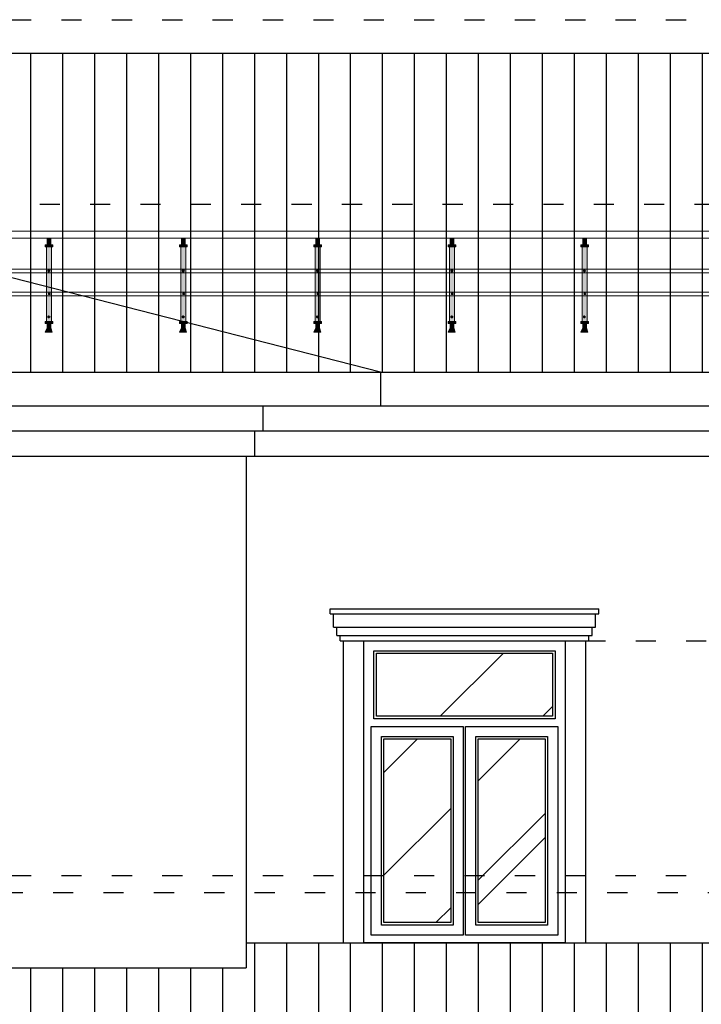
# Model space of a CAD drawing. Header units: millimetres. Extents: x 1112040 to 6903494, y -332921 to -150905.
# Tile 114 of 150: x 1907283 to 1911342, y -224895 to -219028. Entities that reach past the tile are written whole.
import ezdxf

# ---------------------------------------------------------------- set-up
doc = ezdxf.new("R2010")
doc.units = ezdxf.units.MM
doc.linetypes.add('ACAD_ISO03W100', pattern=[30, 12, -18])
doc.layers.add('PDF3_Geometry', color=7, linetype='Continuous')
doc.layers.add('PDF3_Solid Fills', color=7, linetype='Continuous', true_color=0xffffff)

msp = doc.modelspace()

# ---------------------------------------------------------------- hatches: boundary and pattern name
h = msp.add_hatch()
h.set_pattern_fill('ANSI31', color=1, scale=60, angle=45, style=0)
h.set_pattern_definition([(90, (1883536.28, -187178.82), (-190.5, 4e-14), [])])
h.paths.add_polyline_path([(1900450.9, -219228.1), (1890212.6, -219228.1), (1890212.6, -220662.2), (1892031.8, -221128.1), (1893031.8, -221128.1)])
h.paths.add_polyline_path([(1901231.8, -220128.1), (1904631.8, -221128.1), (1909431.8, -221128.1), (1901231.8, -219028.1), (1893031.8, -221128.1), (1897831.8, -221128.1)])
h.paths.add_polyline_path([(1901231.8, -220128.1), (1897831.8, -221128.1), (1904631.8, -221128.1)])
h.paths.add_polyline_path([(1915339.5, -219228.1), (1902012.8, -219228.1), (1909431.8, -221128.1), (1915339.5, -221128.1)])
h.paths.add_polyline_path([(1914745, -225066.6), (1916067.3, -224665.4), (1915664.9, -224528.1), (1908631.8, -224528.1), (1908631.8, -224678.1), (1903831.8, -224678.1), (1903831.8, -224828.1), (1902818.5, -224828.1), (1904631.8, -225628.1), (1913431.8, -225628.1), (1915128.1, -225193.7)])
h.paths.add_polyline_path([(1899645.2, -224828.1), (1898631.8, -224828.1), (1898631.8, -224678.1), (1893831.8, -224678.1), (1893831.8, -224528.1), (1891231.8, -224528.1), (1891231.8, -224828.1), (1895031.8, -225628.1), (1897831.8, -225628.1)])
h = msp.add_hatch()
h.set_pattern_fill('AR-RROOF', color=4, scale=50, angle=45, style=0)
h.set_pattern_definition([(45, (1883536.3, -187178.8), (1077.63, 2873.682), [19050, -2540, 6350, -1270]), (45, (1884281.6, -185535.4), (-2092.4, 296.35), [3810, -419.1, 7620, -952.5]), (45, (1883222, -185966.5), (4068.056, 5271.41), [10160, -1778, 5080, -1270])])
h.paths.add_polyline_path([(1893056.8, -222803.1), (1892006.8, -222803.1), (1892006.8, -223178.8), (1893056.8, -223178.8)])
h.paths.add_polyline_path([(1892449.8, -223313.8), (1892051.8, -223313.8), (1892051.8, -224408.1), (1892449.8, -224408.1)])
h.paths.add_polyline_path([(1893011.8, -223313.8), (1892613.8, -223313.8), (1892613.8, -224408.1), (1893011.8, -224408.1)])
h.paths.add_polyline_path([(1893056.8, -227103.1), (1892006.8, -227103.1), (1892006.8, -227528.8), (1893056.8, -227528.8)])
h.paths.add_polyline_path([(1892449.8, -227663.8), (1892051.8, -227663.8), (1892051.8, -228908.1), (1892449.8, -228908.1)])
h.paths.add_polyline_path([(1893011.8, -227663.8), (1892613.8, -227663.8), (1892613.8, -228908.1), (1893011.8, -228908.1)])
h.paths.add_polyline_path([(1896094.8, -227103.1), (1895606.8, -227103.1), (1895606.8, -227528.8), (1896094.8, -227528.8)])
h.paths.add_polyline_path([(1896678.8, -227103.1), (1896184.8, -227103.1), (1896184.8, -227528.8), (1896678.8, -227528.8)])
h.paths.add_polyline_path([(1897256.8, -227103.1), (1896768.8, -227103.1), (1896768.8, -227528.8), (1897256.8, -227528.8)])
h.paths.add_polyline_path([(1897211.8, -227663.8), (1896813.8, -227663.8), (1896813.8, -228908.1), (1897211.8, -228908.1)])
h.paths.add_polyline_path([(1896678.8, -227618.8), (1896184.8, -227618.8), (1896184.8, -228928.1), (1896678.8, -228928.1)])
h.paths.add_polyline_path([(1896049.8, -227663.8), (1895651.8, -227663.8), (1895651.8, -228908.1), (1896049.8, -228908.1)])
h.paths.add_polyline_path([(1896049.8, -223313.8), (1895651.8, -223313.8), (1895651.8, -224408.1), (1896049.8, -224408.1)])
h.paths.add_polyline_path([(1896094.8, -222803.1), (1895606.8, -222803.1), (1895606.8, -223178.8), (1896094.8, -223178.8)])
h.paths.add_polyline_path([(1896678.8, -222803.1), (1896184.8, -222803.1), (1896184.8, -223178.8), (1896678.8, -223178.8)])
h.paths.add_polyline_path([(1896678.8, -223268.8), (1896184.8, -223268.8), (1896184.8, -224453.1), (1896678.8, -224453.1)])
h.paths.add_polyline_path([(1897211.8, -223313.8), (1896813.8, -223313.8), (1896813.8, -224408.1), (1897211.8, -224408.1)])
h.paths.add_polyline_path([(1897256.8, -222803.1), (1896768.8, -222803.1), (1896768.8, -223178.8), (1897256.8, -223178.8)])
h.paths.add_polyline_path([(1900311.8, -222848.1), (1899751.8, -222848.1), (1899751.8, -224108.1), (1900311.8, -224108.1)])
h.paths.add_polyline_path([(1902711.8, -222848.1), (1902151.8, -222848.1), (1902151.8, -224108.1), (1902711.8, -224108.1)])
h.paths.add_polyline_path([(1901916.8, -227103.1), (1900546.8, -227103.1), (1900546.8, -227528.8), (1901916.8, -227528.8)])
h.paths.add_polyline_path([(1900456.8, -227103.1), (1900106.8, -227103.1), (1900106.8, -227528.8), (1900456.8, -227528.8)])
h.paths.add_polyline_path([(1900456.8, -227618.8), (1900106.8, -227618.8), (1900106.8, -229203.4), (1900456.8, -229203.4)])
h.paths.add_polyline_path([(1900456.8, -229293.4), (1900106.8, -229293.4), (1900106.8, -229853.1), (1900456.8, -229853.1)])
h.paths.add_polyline_path([(1901141.8, -227663.8), (1900591.8, -227663.8), (1900591.8, -229203.4), (1901141.8, -229203.4)])
h.paths.add_polyline_path([(1901141.8, -229293.4), (1900591.8, -229293.4), (1900591.8, -229808.1), (1901141.8, -229808.1)])
h.paths.add_polyline_path([(1901871.8, -229293.4), (1901321.8, -229293.4), (1901321.8, -229808.1), (1901871.8, -229808.1)])
h.paths.add_polyline_path([(1901871.8, -227663.8), (1901321.8, -227663.8), (1901321.8, -229203.4), (1901871.8, -229203.4)])
h.paths.add_polyline_path([(1902356.8, -227103.1), (1902006.8, -227103.1), (1902006.8, -227528.8), (1902356.8, -227528.8)])
h.paths.add_polyline_path([(1902356.8, -227618.8), (1902006.8, -227618.8), (1902006.8, -229203.4), (1902356.8, -229203.4)])
h.paths.add_polyline_path([(1902356.8, -229293.4), (1902006.8, -229293.4), (1902006.8, -229853.1), (1902356.8, -229853.1)])
h.paths.add_polyline_path([(1905649.8, -227663.8), (1905251.8, -227663.8), (1905251.8, -228908.1), (1905649.8, -228908.1)])
h.paths.add_polyline_path([(1905694.8, -227103.1), (1905206.8, -227103.1), (1905206.8, -227528.8), (1905694.8, -227528.8)])
h.paths.add_polyline_path([(1906278.8, -227103.1), (1905784.8, -227103.1), (1905784.8, -227528.8), (1906278.8, -227528.8)])
h.paths.add_polyline_path([(1906856.8, -227103.1), (1906368.8, -227103.1), (1906368.8, -227528.8), (1906856.8, -227528.8)])
h.paths.add_polyline_path([(1906811.8, -227663.8), (1906413.8, -227663.8), (1906413.8, -228908.1), (1906811.8, -228908.1)])
h.paths.add_polyline_path([(1906278.8, -227618.8), (1905784.8, -227618.8), (1905784.8, -228928.1), (1906278.8, -228928.1)])
h.paths.add_polyline_path([(1905649.8, -223313.8), (1905251.8, -223313.8), (1905251.8, -224408.1), (1905649.8, -224408.1)])
h.paths.add_polyline_path([(1905694.8, -222803.1), (1905206.8, -222803.1), (1905206.8, -223178.8), (1905694.8, -223178.8)])
h.paths.add_polyline_path([(1906278.8, -222803.1), (1905784.8, -222803.1), (1905784.8, -223178.8), (1906278.8, -223178.8)])
h.paths.add_polyline_path([(1906856.8, -222803.1), (1906368.8, -222803.1), (1906368.8, -223178.8), (1906856.8, -223178.8)])
h.paths.add_polyline_path([(1906811.8, -223313.8), (1906413.8, -223313.8), (1906413.8, -224408.1), (1906811.8, -224408.1)])
h.paths.add_polyline_path([(1906278.8, -223268.8), (1905784.8, -223268.8), (1905784.8, -224453.1), (1906278.8, -224453.1)])
h.paths.add_polyline_path([(1910456.8, -222803.1), (1909406.8, -222803.1), (1909406.8, -223178.8), (1910456.8, -223178.8)])
h.paths.add_polyline_path([(1909849.8, -223313.8), (1909451.8, -223313.8), (1909451.8, -224408.1), (1909849.8, -224408.1)])
h.paths.add_polyline_path([(1910411.8, -223313.8), (1910013.8, -223313.8), (1910013.8, -224408.1), (1910411.8, -224408.1)])
h.paths.add_polyline_path([(1910456.8, -227103.1), (1909406.8, -227103.1), (1909406.8, -227528.8), (1910456.8, -227528.8)])
h.paths.add_polyline_path([(1909849.8, -227663.8), (1909451.8, -227663.8), (1909451.8, -228908.1), (1909849.8, -228908.1)])
h.paths.add_polyline_path([(1910411.8, -227663.8), (1910013.8, -227663.8), (1910013.8, -228908.1), (1910411.8, -228908.1)])

# ---------------------------------------------------------------- linework, layer by layer
for p, q in [((1909431.8, -221128.1), (1901231.8, -219028.1)), ((1902012.8, -219228.1), (1915339.5, -219228.1)), ((1892031.8, -221128.1), (1915339.5, -221128.1)), ((1909431.8, -221128.1), (1909431.8, -221328.1)), ((1892031.8, -221328.1), (1915339.5, -221328.1)), ((1908731.8, -221328.1), (1908731.8, -221478.1)), ((1891331.8, -221478.1), (1915339.5, -221478.1)), ((1908681.8, -221478.1), (1908681.8, -221628.1)), ((1891281.8, -221628.1), (1915339.5, -221628.1)), ((1908631.8, -221628.1), (1908631.8, -224678.1)), ((1909131.8, -222538.1), (1910731.8, -222538.1)), ((1909131.8, -222568.1), (1909131.8, -222538.1)), ((1909131.8, -222568.1), (1910731.8, -222568.1)), ((1909151.8, -222648.1), (1909151.8, -222568.1)), ((1910711.8, -222648.1), (1910711.8, -222568.1)), ((1910731.8, -222568.1), (1910731.8, -222538.1)), ((1909151.8, -222648.1), (1910711.8, -222648.1)), ((1909171.8, -222698.1), (1909171.8, -222648.1)), ((1909171.8, -222698.1), (1910691.8, -222698.1)), ((1909191.8, -222728.1), (1909191.8, -222698.1)), ((1910671.8, -222728.1), (1910671.8, -222698.1)), ((1910691.8, -222698.1), (1910691.8, -222648.1)), ((1909191.8, -222728.1), (1910671.8, -222728.1)), ((1909211.8, -224528.1), (1909211.8, -222728.1)), ((1909331.8, -224528.1), (1909331.8, -222728.1)), ((1910531.8, -222728.1), (1910531.8, -224528.1)), ((1910651.8, -222728.1), (1910651.8, -224528.1)), ((1908631.8, -224528.1), (1915664.9, -224528.1)), ((1903831.8, -224678.1), (1908631.8, -224678.1))]:
    msp.add_line(p, q)
at = {"color": 6, "linetype": 'ACAD_ISO03W100', "ltscale": 10}
for p, q in [((1901231.8, -219028.1), (1915868.7, -219028.1)), ((1901401.8, -220128.1), (1915868.7, -220128.1)), ((1910651.8, -222728.1), (1915868.7, -222728.1)), ((1901231.8, -224128.1), (1915590.2, -224128.1)), ((1902981.8, -224228.1), (1916614.5, -224228.1))]:
    msp.add_line(p, q, dxfattribs=at)
for points in [[(1909331.8, -222728.1), (1910531.8, -222728.1), (1910531.8, -224528.1), (1909331.8, -224528.1)], [(1909391.8, -222788.1), (1910471.8, -222788.1), (1910471.8, -223193.8), (1909391.8, -223193.8)], [(1909406.8, -222803.1), (1910456.8, -222803.1), (1910456.8, -223178.8), (1909406.8, -223178.8)], [(1909376.8, -223238.8), (1909924.8, -223238.8), (1909924.8, -224483.1), (1909376.8, -224483.1)], [(1909938.8, -223238.8), (1910486.8, -223238.8), (1910486.8, -224483.1), (1909938.8, -224483.1)], [(1909436.8, -223298.8), (1909864.8, -223298.8), (1909864.8, -224423.1), (1909436.8, -224423.1)], [(1909451.8, -223313.8), (1909849.8, -223313.8), (1909849.8, -224408.1), (1909451.8, -224408.1)], [(1909998.8, -223298.8), (1910426.8, -223298.8), (1910426.8, -224423.1), (1909998.8, -224423.1)], [(1910013.8, -223313.8), (1910411.8, -223313.8), (1910411.8, -224408.1), (1910013.8, -224408.1)]]:
    msp.add_lwpolyline(points, close=True)
at = {"layer": 'PDF3_Geometry', "color": 162, "lineweight": 20, "true_color": 0x0037dd}
for points in [[(1901776.7, -220288.3), (1905507.6, -220288.3), (1915339.5, -220288.3)], [(1915339.5, -220330.7), (1905207, -220330.7), (1901920.7, -220330.7)], [(1915339.5, -220514.6), (1902546, -220514.6)], [(1902618, -220535.8), (1915339.5, -220535.8)], [(1915339.5, -220651.3), (1903010.8, -220651.3)], [(1903082.8, -220672.5), (1915339.5, -220672.5)]]:
    msp.add_lwpolyline(points, dxfattribs=at)
for points in [[(1907446.5, -220330.7), (1907467.7, -220330.7), (1907467.7, -220368.8), (1907455, -220368.8), (1907446.5, -220368.8)], [(1907446.5, -220368.8), (1907467.7, -220368.8), (1907467.7, -220330.7), (1907446.5, -220330.7)], [(1908246.7, -220330.7), (1908267.8, -220330.7), (1908267.8, -220368.8), (1908255.1, -220368.8), (1908246.7, -220368.8)], [(1908246.7, -220368.8), (1908267.8, -220368.8), (1908267.8, -220330.7), (1908246.7, -220330.7)], [(1909046.8, -220330.7), (1909068, -220330.7), (1909068, -220368.8), (1909055.3, -220368.8), (1909046.8, -220368.8)], [(1909046.8, -220368.8), (1909068, -220368.8), (1909068, -220330.7), (1909046.8, -220330.7)], [(1909846.9, -220330.7), (1909868.1, -220330.7), (1909868.1, -220368.8), (1909855.4, -220368.8), (1909846.9, -220368.8)], [(1909846.9, -220368.8), (1909868.1, -220368.8), (1909868.1, -220330.7), (1909846.9, -220330.7)], [(1910636.5, -220330.7), (1910657.6, -220330.7), (1910657.6, -220368.8), (1910644.9, -220368.8), (1910636.5, -220368.8)], [(1910636.5, -220368.8), (1910657.6, -220368.8), (1910657.6, -220330.7), (1910636.5, -220330.7)], [(1907433.8, -220368.8), (1907455, -220368.8), (1907480.4, -220368.8), (1907480.4, -220381.5), (1907455, -220381.5), (1907442.3, -220381.5), (1907433.8, -220381.5)], [(1907480.4, -220381.5), (1907480.4, -220368.8), (1907433.8, -220368.8), (1907433.8, -220381.5)], [(1907442.3, -220381.5), (1907455, -220381.5), (1907471.9, -220381.5), (1907471.9, -220826), (1907455, -220826), (1907442.3, -220826)], [(1907471.9, -220826), (1907471.9, -220381.5), (1907442.3, -220381.5), (1907442.3, -220826)], [(1908234, -220368.8), (1908255.1, -220368.8), (1908280.5, -220368.8), (1908280.5, -220381.5), (1908255.1, -220381.5), (1908242.4, -220381.5), (1908234, -220381.5)], [(1908280.5, -220381.5), (1908280.5, -220368.8), (1908234, -220368.8), (1908234, -220381.5)], [(1908242.4, -220381.5), (1908255.1, -220381.5), (1908272.1, -220381.5), (1908272.1, -220826), (1908255.1, -220826), (1908242.4, -220826)], [(1908272.1, -220826), (1908272.1, -220381.5), (1908242.4, -220381.5), (1908242.4, -220826)], [(1909034.1, -220368.8), (1909055.3, -220368.8), (1909080.7, -220368.8), (1909080.7, -220381.5), (1909055.3, -220381.5), (1909042.6, -220381.5), (1909034.1, -220381.5)], [(1909080.7, -220381.5), (1909080.7, -220368.8), (1909034.1, -220368.8), (1909034.1, -220381.5)], [(1909042.6, -220381.5), (1909055.3, -220381.5), (1909072.2, -220381.5), (1909072.2, -220826), (1909055.3, -220826), (1909042.6, -220826)], [(1909072.2, -220826), (1909072.2, -220381.5), (1909042.6, -220381.5), (1909042.6, -220826)], [(1909834.2, -220368.8), (1909855.4, -220368.8), (1909880.8, -220368.8), (1909880.8, -220381.5), (1909855.4, -220381.5), (1909842.7, -220381.5), (1909834.2, -220381.5)], [(1909880.8, -220381.5), (1909880.8, -220368.8), (1909834.2, -220368.8), (1909834.2, -220381.5)], [(1909842.7, -220381.5), (1909855.4, -220381.5), (1909872.3, -220381.5), (1909872.3, -220826), (1909855.4, -220826), (1909842.7, -220826)], [(1909872.3, -220826), (1909872.3, -220381.5), (1909842.7, -220381.5), (1909842.7, -220826)], [(1910623.8, -220368.8), (1910644.9, -220368.8), (1910670.3, -220368.8), (1910670.3, -220381.5), (1910644.9, -220381.5), (1910632.2, -220381.5), (1910623.8, -220381.5)], [(1910670.3, -220381.5), (1910670.3, -220368.8), (1910623.8, -220368.8), (1910623.8, -220381.5)], [(1910632.2, -220381.5), (1910644.9, -220381.5), (1910661.9, -220381.5), (1910661.9, -220826), (1910644.9, -220826), (1910632.2, -220826)], [(1910661.9, -220826), (1910661.9, -220381.5), (1910632.2, -220381.5), (1910632.2, -220826)], [(1907433.8, -220826), (1907455, -220826), (1907480.4, -220826), (1907480.4, -220838.7), (1907455, -220838.7), (1907446.5, -220838.7), (1907433.8, -220838.7)], [(1907480.4, -220838.7), (1907480.4, -220826), (1907433.8, -220826), (1907433.8, -220838.7)], [(1907446.5, -220864.1), (1907455, -220864.1), (1907467.7, -220864.1), (1907476.2, -220889.5), (1907455, -220889.5), (1907433.8, -220889.5)], [(1907467.7, -220864.1), (1907446.5, -220864.1), (1907433.8, -220889.5), (1907476.2, -220889.5)], [(1907446.5, -220838.7), (1907455, -220838.7), (1907467.7, -220838.7), (1907467.7, -220864.1), (1907455, -220864.1), (1907446.5, -220864.1)], [(1907467.7, -220838.7), (1907446.5, -220838.7), (1907446.5, -220864.1), (1907467.7, -220864.1)], [(1908234, -220826), (1908255.1, -220826), (1908280.5, -220826), (1908280.5, -220838.7), (1908255.1, -220838.7), (1908246.7, -220838.7), (1908234, -220838.7)], [(1908280.5, -220838.7), (1908280.5, -220826), (1908234, -220826), (1908234, -220838.7)], [(1908246.7, -220864.1), (1908255.1, -220864.1), (1908267.8, -220864.1), (1908276.3, -220889.5), (1908255.1, -220889.5), (1908234, -220889.5)], [(1908267.8, -220864.1), (1908246.7, -220864.1), (1908234, -220889.5), (1908276.3, -220889.5)], [(1908246.7, -220838.7), (1908255.1, -220838.7), (1908267.8, -220838.7), (1908267.8, -220864.1), (1908255.1, -220864.1), (1908246.7, -220864.1)], [(1908267.8, -220838.7), (1908246.7, -220838.7), (1908246.7, -220864.1), (1908267.8, -220864.1)], [(1909034.1, -220826), (1909055.3, -220826), (1909080.7, -220826), (1909080.7, -220838.7), (1909055.3, -220838.7), (1909046.8, -220838.7), (1909034.1, -220838.7)], [(1909080.7, -220838.7), (1909080.7, -220826), (1909034.1, -220826), (1909034.1, -220838.7)], [(1909046.8, -220864.1), (1909055.3, -220864.1), (1909068, -220864.1), (1909076.4, -220889.5), (1909055.3, -220889.5), (1909034.1, -220889.5)], [(1909068, -220864.1), (1909046.8, -220864.1), (1909034.1, -220889.5), (1909076.4, -220889.5)], [(1909046.8, -220838.7), (1909055.3, -220838.7), (1909068, -220838.7), (1909068, -220864.1), (1909055.3, -220864.1), (1909046.8, -220864.1)], [(1909068, -220838.7), (1909046.8, -220838.7), (1909046.8, -220864.1), (1909068, -220864.1)], [(1909834.2, -220826), (1909855.4, -220826), (1909880.8, -220826), (1909880.8, -220838.7), (1909855.4, -220838.7), (1909846.9, -220838.7), (1909834.2, -220838.7)], [(1909880.8, -220838.7), (1909880.8, -220826), (1909834.2, -220826), (1909834.2, -220838.7)], [(1909846.9, -220864.1), (1909855.4, -220864.1), (1909868.1, -220864.1), (1909876.6, -220889.5), (1909855.4, -220889.5), (1909834.2, -220889.5)], [(1909868.1, -220864.1), (1909846.9, -220864.1), (1909834.2, -220889.5), (1909876.6, -220889.5)], [(1909846.9, -220838.7), (1909855.4, -220838.7), (1909868.1, -220838.7), (1909868.1, -220864.1), (1909855.4, -220864.1), (1909846.9, -220864.1)], [(1909868.1, -220838.7), (1909846.9, -220838.7), (1909846.9, -220864.1), (1909868.1, -220864.1)], [(1910623.8, -220826), (1910644.9, -220826), (1910670.3, -220826), (1910670.3, -220838.7), (1910644.9, -220838.7), (1910636.5, -220838.7), (1910623.8, -220838.7)], [(1910670.3, -220838.7), (1910670.3, -220826), (1910623.8, -220826), (1910623.8, -220838.7)], [(1910636.5, -220864.1), (1910644.9, -220864.1), (1910657.6, -220864.1), (1910666.1, -220889.5), (1910644.9, -220889.5), (1910623.8, -220889.5)], [(1910657.6, -220864.1), (1910636.5, -220864.1), (1910623.8, -220889.5), (1910666.1, -220889.5)], [(1910636.5, -220838.7), (1910644.9, -220838.7), (1910657.6, -220838.7), (1910657.6, -220864.1), (1910644.9, -220864.1), (1910636.5, -220864.1)], [(1910657.6, -220838.7), (1910636.5, -220838.7), (1910636.5, -220864.1), (1910657.6, -220864.1)]]:
    msp.add_lwpolyline(points, close=True, dxfattribs=at)
at = {"layer": 'PDF3_Geometry', "color": 7, "lineweight": 0, "true_color": 0xffffff}
for points in [[(1907446.5, -220368.8), (1907467.7, -220368.8)], [(1907471.9, -220826), (1907471.9, -220381.5)], [(1907480.4, -220381.5), (1907480.4, -220368.8)], [(1908246.7, -220368.8), (1908267.8, -220368.8)], [(1908272.1, -220826), (1908272.1, -220381.5)], [(1908280.5, -220381.5), (1908280.5, -220368.8)], [(1909046.8, -220368.8), (1909068, -220368.8)], [(1909072.2, -220826), (1909072.2, -220381.5)], [(1909080.7, -220381.5), (1909080.7, -220368.8)], [(1909846.9, -220368.8), (1909868.1, -220368.8)], [(1909872.3, -220826), (1909872.3, -220381.5)], [(1909880.8, -220381.5), (1909880.8, -220368.8)], [(1910636.5, -220368.8), (1910657.6, -220368.8)], [(1910661.9, -220826), (1910661.9, -220381.5)], [(1910670.3, -220381.5), (1910670.3, -220368.8)], [(1907455, -220521.2), (1907450.8, -220521.2), (1907459.2, -220521.2), (1907450.8, -220521.2)], [(1907450.8, -220525.4), (1907459.2, -220521.2), (1907450.8, -220525.4), (1907463.5, -220521.2)], [(1907463.5, -220525.4), (1907455, -220529.6), (1907463.5, -220525.4)], [(1907459.2, -220525.4), (1907455, -220529.6), (1907459.2, -220525.4)], [(1908255.1, -220521.2), (1908250.9, -220521.2), (1908259.4, -220521.2), (1908250.9, -220521.2)], [(1908250.9, -220525.4), (1908259.4, -220521.2), (1908250.9, -220525.4), (1908263.6, -220521.2)], [(1908263.6, -220525.4), (1908255.1, -220529.6), (1908263.6, -220525.4)], [(1908259.4, -220525.4), (1908255.1, -220529.6), (1908259.4, -220525.4)], [(1909055.3, -220521.2), (1909051, -220521.2), (1909059.5, -220521.2), (1909051, -220521.2)], [(1909051, -220525.4), (1909059.5, -220521.2), (1909051, -220525.4), (1909063.7, -220521.2)], [(1909063.7, -220525.4), (1909055.3, -220529.6), (1909063.7, -220525.4)], [(1909059.5, -220525.4), (1909055.3, -220529.6), (1909059.5, -220525.4)], [(1909855.4, -220521.2), (1909851.2, -220521.2), (1909859.6, -220521.2), (1909851.2, -220521.2)], [(1909851.2, -220525.4), (1909859.6, -220521.2), (1909851.2, -220525.4), (1909859.6, -220521.2)], [(1909863.9, -220525.4), (1909855.4, -220529.6), (1909859.6, -220525.4), (1909855.4, -220529.6), (1909859.6, -220525.4)], [(1910644.9, -220521.2), (1910640.7, -220521.2), (1910649.2, -220521.2), (1910640.7, -220521.2)], [(1910640.7, -220525.4), (1910649.2, -220521.2), (1910640.7, -220525.4), (1910649.2, -220521.2)], [(1910653.4, -220525.4), (1910644.9, -220529.6), (1910649.2, -220525.4), (1910644.9, -220529.6), (1910649.2, -220525.4)], [(1907455, -220656.6), (1907459.2, -220656.6), (1907455, -220660.9), (1907459.2, -220656.6), (1907455, -220660.9), (1907463.5, -220656.6)], [(1907455, -220660.9), (1907463.5, -220660.9), (1907455, -220665.1), (1907463.5, -220660.9), (1907455, -220665.1), (1907463.5, -220665.1), (1907459.2, -220665.1)], [(1908255.1, -220656.6), (1908259.4, -220656.6), (1908255.1, -220660.9), (1908259.4, -220656.6), (1908255.1, -220660.9), (1908263.6, -220656.6)], [(1908255.1, -220660.9), (1908263.6, -220660.9), (1908255.1, -220665.1), (1908263.6, -220660.9), (1908255.1, -220665.1), (1908263.6, -220665.1), (1908259.4, -220665.1)], [(1909055.3, -220656.6), (1909059.5, -220656.6), (1909055.3, -220660.9), (1909059.5, -220656.6), (1909055.3, -220660.9), (1909063.7, -220656.6)], [(1909055.3, -220660.9), (1909063.7, -220660.9), (1909055.3, -220665.1), (1909063.7, -220660.9), (1909055.3, -220665.1), (1909063.7, -220665.1), (1909059.5, -220665.1)], [(1909855.4, -220656.6), (1909859.6, -220656.6), (1909855.4, -220660.9), (1909859.6, -220656.6), (1909855.4, -220660.9), (1909863.9, -220656.6)], [(1909855.4, -220660.9), (1909863.9, -220660.9), (1909855.4, -220665.1), (1909863.9, -220660.9), (1909855.4, -220665.1), (1909863.9, -220665.1), (1909859.6, -220665.1)], [(1910644.9, -220656.6), (1910649.2, -220656.6), (1910644.9, -220660.9), (1910649.2, -220656.6), (1910644.9, -220660.9), (1910653.4, -220656.6)], [(1910644.9, -220660.9), (1910653.4, -220660.9), (1910644.9, -220665.1), (1910653.4, -220660.9), (1910644.9, -220665.1), (1910653.4, -220665.1), (1910649.2, -220665.1)], [(1907455, -220796.4), (1907455, -220792.1), (1907450.8, -220796.4), (1907459.2, -220792.1)], [(1907450.8, -220796.4), (1907459.2, -220796.4), (1907450.8, -220800.6), (1907459.2, -220796.4)], [(1907463.5, -220796.4), (1907450.8, -220800.6)], [(1907455, -220800.6), (1907463.5, -220800.6), (1907455, -220804.8), (1907459.2, -220800.6), (1907455, -220804.8)], [(1908255.1, -220796.4), (1908255.1, -220792.1), (1908250.9, -220796.4), (1908259.4, -220792.1)], [(1908250.9, -220796.4), (1908259.4, -220796.4), (1908250.9, -220800.6), (1908259.4, -220796.4)], [(1908263.6, -220796.4), (1908250.9, -220800.6)], [(1908255.1, -220800.6), (1908263.6, -220800.6), (1908255.1, -220804.8), (1908259.4, -220800.6), (1908255.1, -220804.8)], [(1909055.3, -220796.4), (1909055.3, -220792.1), (1909051, -220796.4), (1909059.5, -220792.1)], [(1909051, -220796.4), (1909059.5, -220796.4), (1909051, -220800.6), (1909059.5, -220796.4)], [(1909063.7, -220796.4), (1909051, -220800.6)], [(1909055.3, -220800.6), (1909063.7, -220800.6), (1909055.3, -220804.8), (1909059.5, -220800.6), (1909055.3, -220804.8)], [(1909855.4, -220796.4), (1909855.4, -220792.1), (1909851.2, -220796.4), (1909859.6, -220792.1)], [(1909851.2, -220796.4), (1909859.6, -220796.4), (1909851.2, -220800.6), (1909859.6, -220796.4), (1909851.2, -220800.6)], [(1909863.9, -220800.6), (1909855.4, -220800.6)], [(1909859.6, -220800.6), (1909855.4, -220804.8), (1909859.6, -220800.6), (1909855.4, -220804.8)], [(1910644.9, -220796.4), (1910644.9, -220792.1), (1910640.7, -220796.4), (1910649.2, -220792.1)], [(1910640.7, -220796.4), (1910649.2, -220796.4), (1910640.7, -220800.6), (1910649.2, -220796.4), (1910640.7, -220800.6)], [(1910653.4, -220800.6), (1910644.9, -220800.6)], [(1910649.2, -220800.6), (1910644.9, -220804.8), (1910649.2, -220800.6), (1910644.9, -220804.8)], [(1907467.7, -220838.7), (1907446.5, -220838.7)], [(1907467.7, -220864.1), (1907446.5, -220864.1)], [(1907480.4, -220838.7), (1907480.4, -220826)], [(1908267.8, -220838.7), (1908246.7, -220838.7)], [(1908267.8, -220864.1), (1908246.7, -220864.1)], [(1908280.5, -220838.7), (1908280.5, -220826)], [(1909068, -220838.7), (1909046.8, -220838.7)], [(1909068, -220864.1), (1909046.8, -220864.1)], [(1909080.7, -220838.7), (1909080.7, -220826)], [(1909868.1, -220838.7), (1909846.9, -220838.7)], [(1909868.1, -220864.1), (1909846.9, -220864.1)], [(1909880.8, -220838.7), (1909880.8, -220826)], [(1910657.6, -220838.7), (1910636.5, -220838.7)], [(1910657.6, -220864.1), (1910636.5, -220864.1)], [(1910670.3, -220838.7), (1910670.3, -220826)]]:
    msp.add_lwpolyline(points, dxfattribs=at)
at = {"layer": 'PDF3_Geometry', "color": 6, "lineweight": 20}
for points in [[(1907455, -220521.2), (1907450.8, -220521.2), (1907450.8, -220525.4), (1907455, -220529.6), (1907459.2, -220529.6), (1907459.2, -220525.4), (1907463.5, -220525.4), (1907459.2, -220521.2)], [(1908255.1, -220521.2), (1908250.9, -220521.2), (1908250.9, -220525.4), (1908255.1, -220529.6), (1908259.4, -220529.6), (1908259.4, -220525.4), (1908263.6, -220525.4), (1908259.4, -220521.2)], [(1909055.3, -220521.2), (1909051, -220521.2), (1909051, -220525.4), (1909055.3, -220529.6), (1909059.5, -220529.6), (1909059.5, -220525.4), (1909063.7, -220525.4), (1909059.5, -220521.2)], [(1909855.4, -220521.2), (1909851.2, -220521.2), (1909851.2, -220525.4), (1909855.4, -220529.6), (1909859.6, -220529.6), (1909859.6, -220525.4), (1909863.9, -220525.4), (1909859.6, -220521.2)], [(1910644.9, -220521.2), (1910640.7, -220521.2), (1910640.7, -220525.4), (1910644.9, -220529.6), (1910649.2, -220529.6), (1910649.2, -220525.4), (1910653.4, -220525.4), (1910649.2, -220521.2)], [(1907459.2, -220656.6), (1907455, -220656.6), (1907455, -220660.9), (1907455, -220665.1), (1907459.2, -220665.1), (1907463.5, -220665.1), (1907463.5, -220660.9)], [(1908259.4, -220656.6), (1908255.1, -220656.6), (1908255.1, -220660.9), (1908255.1, -220665.1), (1908259.4, -220665.1), (1908263.6, -220665.1), (1908263.6, -220660.9)], [(1909059.5, -220656.6), (1909055.3, -220656.6), (1909055.3, -220660.9), (1909055.3, -220665.1), (1909059.5, -220665.1), (1909063.7, -220665.1), (1909063.7, -220660.9)], [(1909859.6, -220656.6), (1909855.4, -220656.6), (1909855.4, -220660.9), (1909855.4, -220665.1), (1909859.6, -220665.1), (1909863.9, -220665.1), (1909863.9, -220660.9)], [(1910649.2, -220656.6), (1910644.9, -220656.6), (1910644.9, -220660.9), (1910644.9, -220665.1), (1910649.2, -220665.1), (1910653.4, -220665.1), (1910653.4, -220660.9)], [(1907455, -220792.1), (1907455, -220796.4), (1907450.8, -220796.4), (1907450.8, -220800.6), (1907455, -220804.8), (1907459.2, -220804.8), (1907459.2, -220800.6), (1907463.5, -220800.6), (1907459.2, -220796.4)], [(1908255.1, -220792.1), (1908255.1, -220796.4), (1908250.9, -220796.4), (1908250.9, -220800.6), (1908255.1, -220804.8), (1908259.4, -220804.8), (1908259.4, -220800.6), (1908263.6, -220800.6), (1908259.4, -220796.4)], [(1909055.3, -220792.1), (1909055.3, -220796.4), (1909051, -220796.4), (1909051, -220800.6), (1909055.3, -220804.8), (1909059.5, -220804.8), (1909059.5, -220800.6), (1909063.7, -220800.6), (1909059.5, -220796.4)], [(1909855.4, -220792.1), (1909855.4, -220796.4), (1909851.2, -220796.4), (1909851.2, -220800.6), (1909855.4, -220804.8), (1909859.6, -220804.8), (1909859.6, -220800.6), (1909863.9, -220800.6), (1909859.6, -220796.4)], [(1910644.9, -220792.1), (1910644.9, -220796.4), (1910640.7, -220796.4), (1910640.7, -220800.6), (1910644.9, -220804.8), (1910649.2, -220804.8), (1910649.2, -220800.6), (1910653.4, -220800.6), (1910649.2, -220796.4)]]:
    msp.add_lwpolyline(points, close=True, dxfattribs=at)
at = {"layer": 'PDF3_Solid Fills', "transparency": 33554559}
for points in [[(1907446.5, -220330.7), (1907467.7, -220330.7), (1907446.5, -220368.8)], [(1907467.7, -220330.7), (1907446.5, -220368.8), (1907467.7, -220368.8)], [(1908246.7, -220330.7), (1908267.8, -220330.7), (1908246.7, -220368.8)], [(1908267.8, -220330.7), (1908246.7, -220368.8), (1908267.8, -220368.8)], [(1909046.8, -220330.7), (1909068, -220330.7), (1909046.8, -220368.8)], [(1909068, -220330.7), (1909046.8, -220368.8), (1909068, -220368.8)], [(1909846.9, -220330.7), (1909868.1, -220330.7), (1909846.9, -220368.8)], [(1909868.1, -220330.7), (1909846.9, -220368.8), (1909868.1, -220368.8)], [(1910636.5, -220330.7), (1910657.6, -220330.7), (1910636.5, -220368.8)], [(1910657.6, -220330.7), (1910636.5, -220368.8), (1910657.6, -220368.8)], [(1907433.8, -220381.5), (1907433.8, -220368.8), (1907480.4, -220381.5)], [(1907433.8, -220368.8), (1907480.4, -220381.5), (1907480.4, -220368.8)], [(1907442.3, -220826), (1907442.3, -220381.5), (1907471.9, -220826)], [(1907442.3, -220381.5), (1907471.9, -220826), (1907471.9, -220381.5)], [(1908234, -220381.5), (1908234, -220368.8), (1908280.5, -220381.5)], [(1908234, -220368.8), (1908280.5, -220381.5), (1908280.5, -220368.8)], [(1908242.4, -220826), (1908242.4, -220381.5), (1908272.1, -220826)], [(1908242.4, -220381.5), (1908272.1, -220826), (1908272.1, -220381.5)], [(1909034.1, -220381.5), (1909034.1, -220368.8), (1909080.7, -220381.5)], [(1909034.1, -220368.8), (1909080.7, -220381.5), (1909080.7, -220368.8)], [(1909042.6, -220826), (1909042.6, -220381.5), (1909072.2, -220826)], [(1909042.6, -220381.5), (1909072.2, -220826), (1909072.2, -220381.5)], [(1909834.2, -220381.5), (1909834.2, -220368.8), (1909880.8, -220381.5)], [(1909834.2, -220368.8), (1909880.8, -220381.5), (1909880.8, -220368.8)], [(1909842.7, -220826), (1909842.7, -220381.5), (1909872.3, -220826)], [(1909842.7, -220381.5), (1909872.3, -220826), (1909872.3, -220381.5)], [(1910623.8, -220381.5), (1910623.8, -220368.8), (1910670.3, -220381.5)], [(1910623.8, -220368.8), (1910670.3, -220381.5), (1910670.3, -220368.8)], [(1910632.2, -220826), (1910632.2, -220381.5), (1910661.9, -220826)], [(1910632.2, -220381.5), (1910661.9, -220826), (1910661.9, -220381.5)], [(1907433.8, -220838.7), (1907433.8, -220826), (1907480.4, -220838.7)], [(1907433.8, -220826), (1907480.4, -220838.7), (1907480.4, -220826)], [(1907476.2, -220889.5), (1907433.8, -220889.5), (1907467.7, -220864.1)], [(1907433.8, -220889.5), (1907467.7, -220864.1), (1907446.5, -220864.1)], [(1907467.7, -220864.1), (1907446.5, -220864.1), (1907467.7, -220838.7)], [(1907446.5, -220864.1), (1907467.7, -220838.7), (1907446.5, -220838.7)], [(1908234, -220838.7), (1908234, -220826), (1908280.5, -220838.7)], [(1908234, -220826), (1908280.5, -220838.7), (1908280.5, -220826)], [(1908276.3, -220889.5), (1908234, -220889.5), (1908267.8, -220864.1)], [(1908234, -220889.5), (1908267.8, -220864.1), (1908246.7, -220864.1)], [(1908267.8, -220864.1), (1908246.7, -220864.1), (1908267.8, -220838.7)], [(1908246.7, -220864.1), (1908267.8, -220838.7), (1908246.7, -220838.7)], [(1909034.1, -220838.7), (1909034.1, -220826), (1909080.7, -220838.7)], [(1909034.1, -220826), (1909080.7, -220838.7), (1909080.7, -220826)], [(1909076.4, -220889.5), (1909034.1, -220889.5), (1909068, -220864.1)], [(1909034.1, -220889.5), (1909068, -220864.1), (1909046.8, -220864.1)], [(1909068, -220864.1), (1909046.8, -220864.1), (1909068, -220838.7)], [(1909046.8, -220864.1), (1909068, -220838.7), (1909046.8, -220838.7)], [(1909834.2, -220838.7), (1909834.2, -220826), (1909880.8, -220838.7)], [(1909834.2, -220826), (1909880.8, -220838.7), (1909880.8, -220826)], [(1909876.6, -220889.5), (1909834.2, -220889.5), (1909868.1, -220864.1)], [(1909834.2, -220889.5), (1909868.1, -220864.1), (1909846.9, -220864.1)], [(1909868.1, -220864.1), (1909846.9, -220864.1), (1909868.1, -220838.7)], [(1909846.9, -220864.1), (1909868.1, -220838.7), (1909846.9, -220838.7)], [(1910623.8, -220838.7), (1910623.8, -220826), (1910670.3, -220838.7)], [(1910623.8, -220826), (1910670.3, -220838.7), (1910670.3, -220826)], [(1910666.1, -220889.5), (1910623.8, -220889.5), (1910657.6, -220864.1)], [(1910623.8, -220889.5), (1910657.6, -220864.1), (1910636.5, -220864.1)], [(1910657.6, -220864.1), (1910636.5, -220864.1), (1910657.6, -220838.7)], [(1910636.5, -220864.1), (1910657.6, -220838.7), (1910636.5, -220838.7)]]:
    msp.add_solid(points, dxfattribs=at)

doc.saveas('drawing.dxf')
